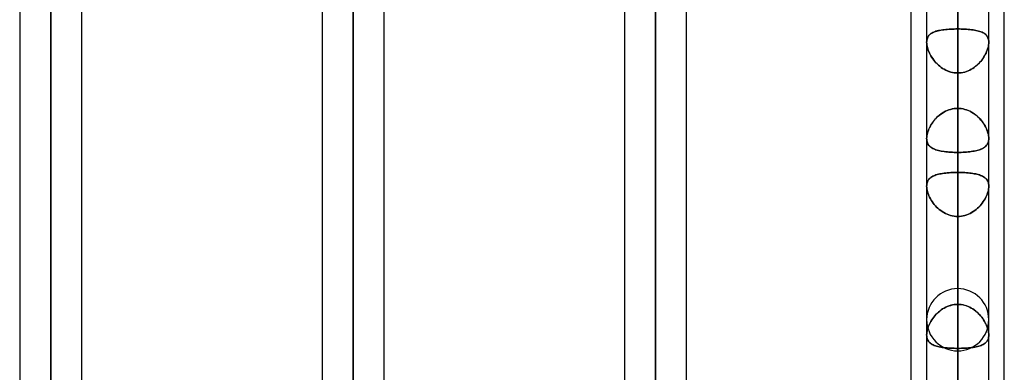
# Model space of a CAD drawing. Header units: millimetres. Extents: x -100 to 123, y -288 to 288.
# Tile 56 of 72: x 19 to 55, y 118 to 131. Entities that reach past the tile are written whole.
import ezdxf

# ---------------------------------------------------------------- set-up
doc = ezdxf.new("R2010")
doc.units = ezdxf.units.MM
doc.layers.add('MAIN-1', color=7, linetype='Continuous')
doc.layers.add('MAIN-2', color=7, linetype='Continuous')

msp = doc.modelspace()

# ---------------------------------------------------------------- linework, layer by layer
at = {"layer": 'MAIN-1'}
for p, q in [((20.305, 0), (20.305, 171.99)), ((31.305, 0), (31.305, 171.99)), ((19.175, 170.929), (19.175, 0)), ((21.435, 0), (21.435, 170.929)), ((30.175, 170.929), (30.175, 0)), ((32.435, 0), (32.435, 171.054)), ((42.305, 0), (42.305, 163.851)), ((41.175, 163.11), (41.175, 0)), ((43.435, 0), (43.435, 163.059)), ((55, 81.421), (55, 156.21)), ((53.305, 0), (53.305, 155.857)), ((51.61, 81.908), (51.61, 155.347)), ((54.435, 0), (54.435, 155.254)), ((52.175, 155.118), (52.175, 0)), ((54.435, 130.322), (54.435, 130.321)), ((54.435, 130.321), (54.435, 130.319)), ((54.435, 130.319), (54.435, 130.318)), ((54.435, 130.318), (54.435, 130.316)), ((54.435, 130.316), (54.435, 130.314)), ((54.435, 130.314), (54.435, 130.313)), ((52.175, 126.817), (52.175, 126.818)), ((52.175, 126.818), (52.175, 126.818)), ((52.175, 126.818), (52.175, 126.818)), ((52.175, 126.818), (52.175, 126.818)), ((52.175, 126.817), (52.175, 126.817)), ((52.175, 126.817), (52.175, 126.817)), ((54.435, 126.818), (54.435, 126.818)), ((54.435, 126.818), (54.435, 126.818)), ((54.435, 126.818), (54.435, 126.818)), ((54.435, 126.818), (54.435, 126.818)), ((54.435, 126.818), (54.435, 126.818)), ((54.435, 126.818), (54.435, 126.817)), ((52.175, 125.085), (52.175, 125.086)), ((52.175, 125.086), (52.175, 125.086)), ((52.175, 125.084), (52.175, 125.085)), ((52.175, 125.085), (52.175, 125.085)), ((52.175, 125.085), (52.175, 125.085)), ((52.175, 125.084), (52.175, 125.084)), ((54.435, 125.09), (54.435, 125.089)), ((54.435, 125.089), (54.435, 125.088)), ((54.435, 125.088), (54.435, 125.087)), ((54.435, 125.087), (54.435, 125.086)), ((54.435, 125.086), (54.435, 125.085)), ((54.435, 125.085), (54.435, 125.084))]:
    msp.add_line(p, q, dxfattribs=at)
at = {"layer": 'MAIN-2'}
for p, q in [((53.305, 174.246), (53.305, 127.911)), ((20.305, 171.99), (20.305, 0)), ((31.305, 171.99), (31.305, 0)), ((53.305, 126.312), (53.305, 171.986)), ((20.305, 170.496), (20.305, 0)), ((20.305, 62.596), (20.305, 170.496)), ((31.305, 170.293), (31.305, 0)), ((31.305, 0), (31.305, 170.293)), ((42.305, 163.851), (42.305, 0)), ((42.305, 162.301), (42.305, 0)), ((42.305, 0), (42.305, 162.301)), ((53.305, 156.618), (53.305, 115.436)), ((53.305, 155.857), (53.305, 0)), ((53.305, 113.836), (53.305, 154.358)), ((53.305, 154.141), (53.305, 0)), ((53.305, 0), (53.305, 154.141)), ((53.305, 0), (53.305, 143.269)), ((53.305, 143.269), (53.305, 0)), ((53.305, 141.67), (53.305, 0)), ((53.305, 0), (53.305, 141.67)), ((53.305, 130.796), (53.305, 141.67)), ((53.305, 141.67), (53.305, 130.796)), ((53.305, 138.99), (53.305, 102.958)), ((53.305, 138.786), (53.305, 127.911)), ((53.305, 127.911), (53.305, 138.786)), ((53.305, 101.358), (53.305, 136.73)), ((53.305, 125.584), (53.305, 136.453)), ((53.305, 136.453), (53.305, 125.584)), ((53.305, 131.659), (53.305, 120.79)), ((53.305, 120.79), (53.305, 131.659)), ((52.694, 130.753), (52.748, 130.762)), ((52.76, 130.763), (52.706, 130.755)), ((52.748, 130.762), (52.803, 130.769)), ((52.815, 130.77), (52.76, 130.763)), ((52.803, 130.769), (52.861, 130.776)), ((52.872, 130.777), (52.815, 130.77)), ((52.861, 130.776), (52.921, 130.781)), ((52.931, 130.782), (52.872, 130.777)), ((52.921, 130.781), (52.982, 130.786)), ((52.991, 130.786), (52.931, 130.782)), ((52.982, 130.786), (53.045, 130.79)), ((53.052, 130.79), (52.991, 130.786)), ((53.045, 130.79), (53.109, 130.793)), ((53.114, 130.793), (53.052, 130.79)), ((53.109, 130.793), (53.174, 130.795)), ((53.177, 130.795), (53.114, 130.793)), ((53.174, 130.795), (53.239, 130.796)), ((53.241, 130.796), (53.177, 130.795)), ((53.239, 130.796), (53.305, 130.796)), ((53.305, 130.796), (53.241, 130.796)), ((53.305, 130.796), (53.371, 130.796)), ((53.305, 0), (53.305, 130.796)), ((53.305, 130.796), (53.305, 0)), ((53.371, 130.796), (53.305, 130.796)), ((53.371, 130.796), (53.436, 130.795)), ((53.436, 130.795), (53.371, 130.796)), ((53.436, 130.795), (53.501, 130.793)), ((53.501, 130.793), (53.436, 130.795)), ((53.501, 130.793), (53.565, 130.79)), ((53.565, 130.79), (53.501, 130.793)), ((53.565, 130.79), (53.627, 130.786)), ((53.628, 130.786), (53.565, 130.79)), ((53.627, 130.786), (53.689, 130.781)), ((53.689, 130.781), (53.628, 130.786)), ((53.689, 130.781), (53.749, 130.776)), ((53.749, 130.776), (53.689, 130.781)), ((53.749, 130.776), (53.807, 130.769)), ((53.807, 130.769), (53.749, 130.776)), ((53.807, 130.769), (53.864, 130.761)), ((53.862, 130.762), (53.807, 130.769)), ((53.916, 130.753), (53.862, 130.762)), ((53.864, 130.761), (53.918, 130.753)), ((52.182, 130.399), (52.191, 130.438)), ((52.19, 130.432), (52.182, 130.395)), ((52.201, 130.467), (52.19, 130.432)), ((52.191, 130.438), (52.204, 130.474)), ((52.216, 130.5), (52.201, 130.467)), ((52.204, 130.474), (52.22, 130.508)), ((52.233, 130.53), (52.216, 130.5)), ((52.22, 130.508), (52.24, 130.539)), ((52.254, 130.558), (52.233, 130.53)), ((52.24, 130.539), (52.262, 130.567)), ((52.277, 130.583), (52.254, 130.558)), ((52.262, 130.567), (52.288, 130.593)), ((52.303, 130.606), (52.277, 130.583)), ((52.288, 130.593), (52.316, 130.617)), ((52.331, 130.628), (52.303, 130.606)), ((52.316, 130.617), (52.348, 130.639)), ((52.363, 130.648), (52.331, 130.628)), ((52.348, 130.639), (52.382, 130.658)), ((52.397, 130.666), (52.363, 130.648)), ((52.382, 130.658), (52.419, 130.676)), ((52.433, 130.682), (52.397, 130.666)), ((52.419, 130.676), (52.459, 130.693)), ((52.473, 130.698), (52.433, 130.682)), ((52.459, 130.693), (52.501, 130.707)), ((52.514, 130.711), (52.473, 130.698)), ((52.501, 130.707), (52.546, 130.721)), ((52.559, 130.724), (52.514, 130.711)), ((52.546, 130.721), (52.593, 130.733)), ((52.606, 130.736), (52.559, 130.724)), ((52.593, 130.733), (52.642, 130.743)), ((52.655, 130.746), (52.606, 130.736)), ((52.642, 130.743), (52.694, 130.753)), ((52.706, 130.755), (52.655, 130.746)), ((53.968, 130.743), (53.916, 130.753)), ((53.918, 130.753), (53.97, 130.743)), ((54.017, 130.733), (53.968, 130.743)), ((53.97, 130.743), (54.02, 130.732)), ((54.064, 130.721), (54.017, 130.733)), ((54.02, 130.732), (54.067, 130.72)), ((54.109, 130.707), (54.064, 130.721)), ((54.067, 130.72), (54.112, 130.706)), ((54.151, 130.693), (54.109, 130.707)), ((54.112, 130.706), (54.154, 130.691)), ((54.191, 130.676), (54.151, 130.693)), ((54.154, 130.691), (54.193, 130.675)), ((54.228, 130.658), (54.191, 130.676)), ((54.193, 130.675), (54.23, 130.657)), ((54.262, 130.639), (54.228, 130.658)), ((54.23, 130.657), (54.263, 130.638)), ((54.294, 130.617), (54.262, 130.639)), ((54.263, 130.638), (54.294, 130.617)), ((54.294, 130.617), (54.322, 130.594)), ((54.322, 130.593), (54.294, 130.617)), ((54.322, 130.594), (54.347, 130.569)), ((54.348, 130.567), (54.322, 130.593)), ((54.347, 130.569), (54.369, 130.541)), ((54.37, 130.539), (54.348, 130.567)), ((54.369, 130.541), (54.388, 130.511)), ((54.39, 130.508), (54.37, 130.539)), ((54.388, 130.511), (54.404, 130.479)), ((54.406, 130.474), (54.39, 130.508)), ((54.404, 130.479), (54.417, 130.443)), ((54.419, 130.438), (54.406, 130.474)), ((54.417, 130.443), (54.426, 130.405)), ((54.428, 130.399), (54.419, 130.438)), ((54.426, 130.405), (54.432, 130.365)), ((52.175, 130.313), (52.177, 130.357)), ((52.177, 130.355), (52.175, 130.313)), ((52.175, 130.313), (52.177, 130.269)), ((52.177, 130.268), (52.175, 130.313)), ((52.177, 130.357), (52.182, 130.399)), ((52.182, 130.395), (52.177, 130.355)), ((52.177, 130.269), (52.182, 130.223)), ((52.182, 130.221), (52.177, 130.268)), ((52.182, 130.223), (52.19, 130.175)), ((52.19, 130.173), (52.182, 130.221)), ((52.19, 130.175), (52.201, 130.125)), ((52.202, 130.123), (52.19, 130.173)), ((52.201, 130.125), (52.215, 130.075)), ((52.216, 130.072), (52.202, 130.123)), ((52.215, 130.075), (52.233, 130.024)), ((52.234, 130.021), (52.216, 130.072)), ((54.376, 130.021), (54.394, 130.072)), ((54.395, 130.075), (54.377, 130.024)), ((54.394, 130.072), (54.408, 130.123)), ((54.409, 130.125), (54.395, 130.075)), ((54.408, 130.123), (54.42, 130.173)), ((54.42, 130.175), (54.409, 130.125)), ((54.428, 130.223), (54.42, 130.175)), ((54.42, 130.173), (54.428, 130.221)), ((54.433, 130.357), (54.428, 130.399)), ((54.433, 130.269), (54.428, 130.223)), ((54.428, 130.221), (54.433, 130.268)), ((54.432, 130.365), (54.435, 130.322)), ((54.435, 130.313), (54.433, 130.357)), ((54.435, 130.313), (54.433, 130.269)), ((54.433, 130.268), (54.435, 130.313)), ((52.233, 130.024), (52.253, 129.973)), ((52.255, 129.969), (52.234, 130.021)), ((52.253, 129.973), (52.276, 129.922)), ((52.278, 129.917), (52.255, 129.969)), ((52.276, 129.922), (52.301, 129.87)), ((52.304, 129.866), (52.278, 129.917)), ((52.301, 129.87), (52.33, 129.819)), ((52.332, 129.815), (52.304, 129.866)), ((52.33, 129.819), (52.36, 129.769)), ((52.363, 129.765), (52.332, 129.815)), ((52.36, 129.769), (52.394, 129.718)), ((52.397, 129.714), (52.363, 129.765)), ((52.394, 129.718), (52.43, 129.669)), ((52.433, 129.665), (52.397, 129.714)), ((54.177, 129.665), (54.213, 129.714)), ((54.216, 129.718), (54.18, 129.669)), ((54.213, 129.714), (54.247, 129.765)), ((54.25, 129.769), (54.216, 129.718)), ((54.247, 129.765), (54.278, 129.815)), ((54.28, 129.819), (54.25, 129.769)), ((54.278, 129.815), (54.306, 129.866)), ((54.309, 129.87), (54.28, 129.819)), ((54.306, 129.866), (54.332, 129.917)), ((54.334, 129.922), (54.309, 129.87)), ((54.332, 129.917), (54.355, 129.969)), ((54.357, 129.973), (54.334, 129.922)), ((54.355, 129.969), (54.376, 130.021)), ((54.377, 130.024), (54.357, 129.973)), ((52.43, 129.669), (52.469, 129.62)), ((52.472, 129.617), (52.433, 129.665)), ((52.469, 129.62), (52.511, 129.573)), ((52.513, 129.57), (52.472, 129.617)), ((52.511, 129.573), (52.555, 129.527)), ((52.558, 129.525), (52.513, 129.57)), ((52.555, 129.527), (52.602, 129.483)), ((52.604, 129.481), (52.558, 129.525)), ((52.602, 129.483), (52.65, 129.442)), ((52.653, 129.439), (52.604, 129.481)), ((52.65, 129.442), (52.701, 129.402)), ((52.704, 129.4), (52.653, 129.439)), ((52.701, 129.402), (52.755, 129.366)), ((52.757, 129.364), (52.704, 129.4)), ((52.755, 129.366), (52.81, 129.332)), ((52.812, 129.331), (52.757, 129.364)), ((52.81, 129.332), (52.867, 129.302)), ((52.869, 129.301), (52.812, 129.331)), ((53.741, 129.301), (53.798, 129.331)), ((53.8, 129.332), (53.743, 129.302)), ((53.798, 129.331), (53.853, 129.364)), ((53.855, 129.366), (53.8, 129.332)), ((53.853, 129.364), (53.906, 129.4)), ((53.909, 129.402), (53.855, 129.366)), ((53.906, 129.4), (53.957, 129.439)), ((53.96, 129.442), (53.909, 129.402)), ((53.957, 129.439), (54.006, 129.481)), ((54.008, 129.483), (53.96, 129.442)), ((54.006, 129.481), (54.052, 129.525)), ((54.055, 129.527), (54.008, 129.483)), ((54.052, 129.525), (54.097, 129.57)), ((54.099, 129.573), (54.055, 129.527)), ((54.097, 129.57), (54.138, 129.617)), ((54.141, 129.62), (54.099, 129.573)), ((54.138, 129.617), (54.177, 129.665)), ((54.18, 129.669), (54.141, 129.62)), ((52.867, 129.302), (52.926, 129.275)), ((52.928, 129.274), (52.869, 129.301)), ((52.926, 129.275), (52.987, 129.252)), ((52.989, 129.251), (52.928, 129.274)), ((52.987, 129.252), (53.049, 129.233)), ((53.051, 129.232), (52.989, 129.251)), ((53.049, 129.233), (53.111, 129.217)), ((53.113, 129.217), (53.051, 129.232)), ((53.111, 129.217), (53.175, 129.206)), ((53.176, 129.206), (53.113, 129.217)), ((53.175, 129.206), (53.24, 129.2)), ((53.24, 129.2), (53.176, 129.206)), ((53.24, 129.2), (53.305, 129.197)), ((53.305, 129.197), (53.24, 129.2)), ((53.37, 129.2), (53.305, 129.197)), ((53.305, 129.197), (53.37, 129.2)), ((53.305, 129.197), (53.305, 0)), ((53.305, 0), (53.305, 129.197)), ((53.305, 118.323), (53.305, 129.197)), ((53.305, 129.197), (53.305, 118.323)), ((53.435, 129.206), (53.37, 129.2)), ((53.37, 129.2), (53.434, 129.206)), ((53.434, 129.206), (53.497, 129.217)), ((53.499, 129.217), (53.435, 129.206)), ((53.497, 129.217), (53.559, 129.232)), ((53.561, 129.233), (53.499, 129.217)), ((53.559, 129.232), (53.621, 129.251)), ((53.623, 129.252), (53.561, 129.233)), ((53.621, 129.251), (53.682, 129.274)), ((53.684, 129.275), (53.623, 129.252)), ((53.682, 129.274), (53.741, 129.301)), ((53.743, 129.302), (53.684, 129.275)), ((53.173, 127.902), (53.108, 127.891)), ((53.109, 127.892), (53.174, 127.903)), ((53.239, 127.909), (53.173, 127.902)), ((53.174, 127.903), (53.239, 127.909)), ((53.239, 127.909), (53.305, 127.911)), ((53.305, 127.911), (53.239, 127.909)), ((53.305, 127.911), (53.371, 127.909)), ((53.371, 127.909), (53.305, 127.911)), ((53.371, 127.909), (53.437, 127.902)), ((53.436, 127.903), (53.371, 127.909)), ((53.501, 127.892), (53.436, 127.903)), ((53.437, 127.902), (53.502, 127.891)), ((52.538, 127.574), (52.493, 127.527)), ((52.501, 127.536), (52.546, 127.582)), ((52.585, 127.619), (52.538, 127.574)), ((52.546, 127.582), (52.593, 127.626)), ((52.636, 127.662), (52.585, 127.619)), ((52.593, 127.626), (52.642, 127.668)), ((52.688, 127.703), (52.636, 127.662)), ((52.642, 127.668), (52.694, 127.707)), ((52.742, 127.74), (52.688, 127.703)), ((52.694, 127.707), (52.748, 127.743)), ((52.799, 127.774), (52.742, 127.74)), ((52.748, 127.743), (52.804, 127.777)), ((52.858, 127.805), (52.799, 127.774)), ((52.804, 127.777), (52.861, 127.807)), ((52.918, 127.833), (52.858, 127.805)), ((52.861, 127.807), (52.921, 127.834)), ((52.98, 127.856), (52.918, 127.833)), ((52.921, 127.834), (52.982, 127.857)), ((53.043, 127.876), (52.98, 127.856)), ((52.982, 127.857), (53.045, 127.876)), ((53.108, 127.891), (53.043, 127.876)), ((53.045, 127.876), (53.109, 127.892)), ((53.565, 127.876), (53.501, 127.892)), ((53.502, 127.891), (53.567, 127.876)), ((53.628, 127.857), (53.565, 127.876)), ((53.567, 127.876), (53.63, 127.856)), ((53.689, 127.834), (53.628, 127.857)), ((53.63, 127.856), (53.692, 127.833)), ((53.749, 127.807), (53.689, 127.834)), ((53.692, 127.833), (53.752, 127.805)), ((53.806, 127.777), (53.749, 127.807)), ((53.752, 127.805), (53.811, 127.774)), ((53.862, 127.743), (53.806, 127.777)), ((53.811, 127.774), (53.868, 127.74)), ((53.916, 127.707), (53.862, 127.743)), ((53.868, 127.74), (53.922, 127.703)), ((53.968, 127.668), (53.916, 127.707)), ((53.922, 127.703), (53.974, 127.662)), ((54.017, 127.626), (53.968, 127.668)), ((53.974, 127.662), (54.025, 127.619)), ((54.064, 127.582), (54.017, 127.626)), ((54.025, 127.619), (54.072, 127.574)), ((54.109, 127.536), (54.064, 127.582)), ((54.072, 127.574), (54.117, 127.527)), ((52.284, 127.222), (52.259, 127.169)), ((52.262, 127.176), (52.288, 127.229)), ((52.312, 127.274), (52.284, 127.222)), ((52.288, 127.229), (52.316, 127.283)), ((52.342, 127.326), (52.312, 127.274)), ((52.316, 127.283), (52.348, 127.336)), ((52.376, 127.378), (52.342, 127.326)), ((52.348, 127.336), (52.382, 127.388)), ((52.412, 127.429), (52.376, 127.378)), ((52.382, 127.388), (52.419, 127.439)), ((52.451, 127.479), (52.412, 127.429)), ((52.419, 127.439), (52.459, 127.488)), ((52.493, 127.527), (52.451, 127.479)), ((52.459, 127.488), (52.501, 127.536)), ((54.151, 127.488), (54.109, 127.536)), ((54.117, 127.527), (54.159, 127.479)), ((54.191, 127.439), (54.151, 127.488)), ((54.159, 127.479), (54.198, 127.429)), ((54.228, 127.388), (54.191, 127.439)), ((54.198, 127.429), (54.234, 127.378)), ((54.262, 127.336), (54.228, 127.388)), ((54.234, 127.378), (54.268, 127.326)), ((54.294, 127.283), (54.262, 127.336)), ((54.268, 127.326), (54.298, 127.274)), ((54.322, 127.229), (54.294, 127.283)), ((54.298, 127.274), (54.326, 127.222)), ((54.348, 127.176), (54.322, 127.229)), ((54.326, 127.222), (54.351, 127.169)), ((52.175, 126.818), (52.177, 126.864)), ((52.177, 126.864), (52.175, 126.818)), ((52.177, 126.864), (52.182, 126.913)), ((52.182, 126.912), (52.177, 126.864)), ((52.182, 126.913), (52.191, 126.964)), ((52.191, 126.961), (52.182, 126.912)), ((52.191, 126.964), (52.204, 127.016)), ((52.203, 127.012), (52.191, 126.961)), ((52.219, 127.064), (52.203, 127.012)), ((52.204, 127.016), (52.22, 127.068)), ((52.238, 127.117), (52.219, 127.064)), ((52.22, 127.068), (52.24, 127.122)), ((52.259, 127.169), (52.238, 127.117)), ((52.24, 127.122), (52.262, 127.176)), ((54.37, 127.122), (54.348, 127.176)), ((54.351, 127.169), (54.372, 127.117)), ((54.39, 127.068), (54.37, 127.122)), ((54.372, 127.117), (54.391, 127.064)), ((54.406, 127.016), (54.39, 127.068)), ((54.391, 127.064), (54.407, 127.012)), ((54.419, 126.964), (54.406, 127.016)), ((54.407, 127.012), (54.419, 126.961)), ((54.428, 126.913), (54.419, 126.964)), ((54.419, 126.961), (54.428, 126.912)), ((54.433, 126.864), (54.428, 126.913)), ((54.428, 126.912), (54.433, 126.864)), ((54.433, 126.864), (54.435, 126.818)), ((54.435, 126.818), (54.433, 126.864)), ((52.175, 126.818), (52.177, 126.776)), ((52.177, 126.774), (52.175, 126.817)), ((52.177, 126.776), (52.182, 126.736)), ((52.182, 126.734), (52.177, 126.774)), ((52.182, 126.736), (52.19, 126.698)), ((52.19, 126.696), (52.182, 126.734)), ((52.19, 126.698), (52.201, 126.663)), ((52.202, 126.66), (52.19, 126.696)), ((52.201, 126.663), (52.216, 126.63)), ((52.217, 126.627), (52.202, 126.66)), ((52.216, 126.63), (52.233, 126.599)), ((52.235, 126.597), (52.217, 126.627)), ((52.233, 126.599), (52.253, 126.571)), ((52.255, 126.568), (52.235, 126.597)), ((52.253, 126.571), (52.276, 126.545)), ((52.278, 126.542), (52.255, 126.568)), ((52.276, 126.545), (52.301, 126.521)), ((52.304, 126.518), (52.278, 126.542)), ((52.301, 126.521), (52.33, 126.498)), ((52.333, 126.496), (52.304, 126.518)), ((52.33, 126.498), (52.36, 126.477)), ((52.364, 126.475), (52.333, 126.496)), ((52.36, 126.477), (52.394, 126.458)), ((52.397, 126.456), (52.364, 126.475)), ((54.213, 126.457), (54.247, 126.476)), ((54.249, 126.477), (54.216, 126.458)), ((54.247, 126.476), (54.278, 126.496)), ((54.28, 126.498), (54.249, 126.477)), ((54.278, 126.496), (54.306, 126.519)), ((54.308, 126.52), (54.28, 126.498)), ((54.306, 126.519), (54.332, 126.543)), ((54.334, 126.544), (54.308, 126.52)), ((54.332, 126.543), (54.355, 126.569)), ((54.357, 126.571), (54.334, 126.544)), ((54.355, 126.569), (54.376, 126.597)), ((54.377, 126.599), (54.357, 126.571)), ((54.376, 126.597), (54.394, 126.628)), ((54.394, 126.629), (54.377, 126.599)), ((54.409, 126.662), (54.394, 126.629)), ((54.394, 126.628), (54.408, 126.661)), ((54.408, 126.661), (54.42, 126.697)), ((54.42, 126.698), (54.409, 126.662)), ((54.428, 126.736), (54.42, 126.698)), ((54.42, 126.697), (54.428, 126.735)), ((54.433, 126.776), (54.428, 126.736)), ((54.428, 126.735), (54.433, 126.776)), ((54.433, 126.776), (54.435, 126.818)), ((54.435, 126.817), (54.433, 126.776)), ((52.394, 126.458), (52.43, 126.44)), ((52.434, 126.439), (52.397, 126.456)), ((52.43, 126.44), (52.469, 126.424)), ((52.473, 126.422), (52.434, 126.439)), ((52.469, 126.424), (52.511, 126.409)), ((52.514, 126.408), (52.473, 126.422)), ((52.511, 126.409), (52.555, 126.395)), ((52.558, 126.394), (52.514, 126.408)), ((52.555, 126.395), (52.601, 126.382)), ((52.605, 126.381), (52.558, 126.394)), ((52.601, 126.382), (52.65, 126.371)), ((52.653, 126.37), (52.605, 126.381)), ((52.65, 126.371), (52.701, 126.36)), ((52.705, 126.36), (52.653, 126.37)), ((52.701, 126.36), (52.754, 126.351)), ((52.758, 126.35), (52.705, 126.36)), ((52.754, 126.351), (52.81, 126.343)), ((52.813, 126.342), (52.758, 126.35)), ((52.81, 126.343), (52.867, 126.336)), ((52.87, 126.335), (52.813, 126.342)), ((52.867, 126.336), (52.926, 126.329)), ((52.929, 126.329), (52.87, 126.335)), ((52.926, 126.329), (52.987, 126.324)), ((52.989, 126.324), (52.929, 126.329)), ((52.987, 126.324), (53.048, 126.32)), ((53.051, 126.32), (52.989, 126.324)), ((53.048, 126.32), (53.111, 126.316)), ((53.113, 126.316), (53.051, 126.32)), ((53.111, 126.316), (53.175, 126.314)), ((53.177, 126.314), (53.113, 126.316)), ((53.175, 126.314), (53.24, 126.313)), ((53.24, 126.313), (53.177, 126.314)), ((53.305, 126.312), (53.24, 126.313)), ((53.24, 126.313), (53.305, 126.312)), ((53.37, 126.313), (53.305, 126.312)), ((53.305, 126.312), (53.37, 126.313)), ((53.305, 126.312), (53.305, 115.436)), ((53.305, 115.436), (53.305, 126.312)), ((53.435, 126.314), (53.37, 126.313)), ((53.37, 126.313), (53.434, 126.314)), ((53.434, 126.314), (53.497, 126.316)), ((53.499, 126.316), (53.435, 126.314)), ((53.497, 126.316), (53.56, 126.32)), ((53.561, 126.32), (53.499, 126.316)), ((53.56, 126.32), (53.621, 126.324)), ((53.623, 126.324), (53.561, 126.32)), ((53.621, 126.324), (53.682, 126.329)), ((53.684, 126.329), (53.623, 126.324)), ((53.682, 126.329), (53.741, 126.335)), ((53.743, 126.336), (53.684, 126.329)), ((53.741, 126.335), (53.798, 126.342)), ((53.8, 126.343), (53.743, 126.336)), ((53.798, 126.342), (53.853, 126.351)), ((53.855, 126.351), (53.8, 126.343)), ((53.853, 126.351), (53.906, 126.36)), ((53.908, 126.36), (53.855, 126.351)), ((53.906, 126.36), (53.957, 126.37)), ((53.959, 126.371), (53.908, 126.36)), ((53.957, 126.37), (54.006, 126.381)), ((54.008, 126.382), (53.959, 126.371)), ((54.006, 126.381), (54.053, 126.394)), ((54.055, 126.395), (54.008, 126.382)), ((54.053, 126.394), (54.097, 126.408)), ((54.099, 126.408), (54.055, 126.395)), ((54.097, 126.408), (54.138, 126.423)), ((54.14, 126.424), (54.099, 126.408)), ((54.138, 126.423), (54.177, 126.439)), ((54.179, 126.44), (54.14, 126.424)), ((54.177, 126.439), (54.213, 126.457)), ((54.216, 126.458), (54.179, 126.44)), ((52.303, 125.382), (52.331, 125.404)), ((52.331, 125.403), (52.303, 125.381)), ((52.362, 125.424), (52.331, 125.403)), ((52.331, 125.404), (52.363, 125.424)), ((52.395, 125.443), (52.362, 125.424)), ((52.363, 125.424), (52.396, 125.443)), ((52.432, 125.46), (52.395, 125.443)), ((52.396, 125.443), (52.433, 125.461)), ((52.471, 125.476), (52.432, 125.46)), ((52.433, 125.461), (52.472, 125.477)), ((52.512, 125.491), (52.471, 125.476)), ((52.472, 125.477), (52.514, 125.492)), ((52.556, 125.504), (52.512, 125.491)), ((52.514, 125.492), (52.558, 125.505)), ((52.603, 125.517), (52.556, 125.504)), ((52.558, 125.505), (52.605, 125.517)), ((52.652, 125.528), (52.603, 125.517)), ((52.605, 125.517), (52.653, 125.528)), ((52.703, 125.538), (52.652, 125.528)), ((52.653, 125.528), (52.704, 125.538)), ((52.756, 125.547), (52.703, 125.538)), ((52.704, 125.538), (52.757, 125.547)), ((52.811, 125.555), (52.756, 125.547)), ((52.757, 125.547), (52.812, 125.555)), ((52.868, 125.562), (52.811, 125.555)), ((52.812, 125.555), (52.869, 125.562)), ((52.927, 125.568), (52.868, 125.562)), ((52.869, 125.562), (52.928, 125.568)), ((52.988, 125.573), (52.927, 125.568)), ((52.928, 125.568), (52.988, 125.573)), ((53.05, 125.577), (52.988, 125.573)), ((52.988, 125.573), (53.05, 125.577)), ((53.112, 125.58), (53.05, 125.577)), ((53.05, 125.577), (53.113, 125.58)), ((53.176, 125.582), (53.112, 125.58)), ((53.113, 125.58), (53.176, 125.582)), ((53.24, 125.584), (53.176, 125.582)), ((53.176, 125.582), (53.24, 125.584)), ((53.305, 125.584), (53.24, 125.584)), ((53.24, 125.584), (53.305, 125.584)), ((53.305, 125.584), (53.37, 125.584)), ((53.305, 120.79), (53.305, 125.584)), ((53.305, 125.584), (53.305, 120.79)), ((53.37, 125.584), (53.305, 125.584)), ((53.37, 125.584), (53.433, 125.583)), ((53.434, 125.582), (53.37, 125.584)), ((53.433, 125.583), (53.497, 125.58)), ((53.498, 125.58), (53.434, 125.582)), ((53.497, 125.58), (53.559, 125.577)), ((53.561, 125.577), (53.498, 125.58)), ((53.559, 125.577), (53.621, 125.573)), ((53.622, 125.573), (53.561, 125.577)), ((53.621, 125.573), (53.681, 125.568)), ((53.683, 125.568), (53.622, 125.573)), ((53.681, 125.568), (53.74, 125.562)), ((53.741, 125.562), (53.683, 125.568)), ((53.74, 125.562), (53.797, 125.555)), ((53.798, 125.555), (53.741, 125.562)), ((53.797, 125.555), (53.852, 125.547)), ((53.854, 125.547), (53.798, 125.555)), ((53.852, 125.547), (53.905, 125.538)), ((53.907, 125.538), (53.854, 125.547)), ((53.905, 125.538), (53.956, 125.529)), ((53.958, 125.528), (53.907, 125.538)), ((53.956, 125.529), (54.004, 125.517)), ((54.006, 125.517), (53.958, 125.528)), ((54.004, 125.517), (54.051, 125.505)), ((54.053, 125.505), (54.006, 125.517)), ((54.051, 125.505), (54.095, 125.492)), ((54.097, 125.491), (54.053, 125.505)), ((54.095, 125.492), (54.137, 125.477)), ((54.139, 125.476), (54.097, 125.491)), ((54.137, 125.477), (54.175, 125.461)), ((54.178, 125.46), (54.139, 125.476)), ((54.175, 125.461), (54.212, 125.444)), ((54.214, 125.443), (54.178, 125.46)), ((54.212, 125.444), (54.246, 125.425)), ((54.248, 125.424), (54.214, 125.443)), ((54.246, 125.425), (54.277, 125.405)), ((54.28, 125.403), (54.248, 125.424)), ((54.277, 125.405), (54.305, 125.383)), ((54.308, 125.381), (54.28, 125.403)), ((52.175, 125.086), (52.177, 125.128)), ((52.177, 125.126), (52.175, 125.084)), ((52.175, 125.084), (52.177, 125.038)), ((52.177, 125.038), (52.175, 125.084)), ((52.177, 125.128), (52.182, 125.168)), ((52.182, 125.166), (52.177, 125.126)), ((52.177, 125.038), (52.182, 124.991)), ((52.182, 124.991), (52.177, 125.038)), ((52.182, 125.168), (52.19, 125.206)), ((52.19, 125.204), (52.182, 125.166)), ((52.19, 125.206), (52.202, 125.241)), ((52.201, 125.24), (52.19, 125.204)), ((52.216, 125.273), (52.201, 125.24)), ((52.202, 125.241), (52.216, 125.273)), ((52.216, 125.273), (52.234, 125.304)), ((52.233, 125.303), (52.216, 125.273)), ((52.254, 125.331), (52.233, 125.303)), ((52.234, 125.304), (52.254, 125.332)), ((52.254, 125.332), (52.277, 125.358)), ((52.277, 125.357), (52.254, 125.331)), ((52.277, 125.358), (52.303, 125.382)), ((52.303, 125.381), (52.277, 125.357)), ((54.305, 125.383), (54.331, 125.36)), ((54.334, 125.357), (54.308, 125.381)), ((54.331, 125.36), (54.354, 125.334)), ((54.357, 125.331), (54.334, 125.357)), ((54.354, 125.334), (54.375, 125.306)), ((54.377, 125.303), (54.357, 125.331)), ((54.375, 125.306), (54.392, 125.276)), ((54.394, 125.272), (54.377, 125.303)), ((54.392, 125.276), (54.407, 125.244)), ((54.409, 125.239), (54.394, 125.272)), ((54.407, 125.244), (54.419, 125.209)), ((54.42, 125.204), (54.409, 125.239)), ((54.419, 125.209), (54.428, 125.171)), ((54.428, 125.166), (54.42, 125.204)), ((54.428, 125.171), (54.433, 125.131)), ((54.433, 125.126), (54.428, 125.166)), ((54.433, 125.038), (54.428, 124.991)), ((54.428, 124.991), (54.433, 125.038)), ((54.433, 125.131), (54.435, 125.09)), ((54.435, 125.084), (54.433, 125.126)), ((54.435, 125.084), (54.433, 125.038)), ((54.433, 125.038), (54.435, 125.084)), ((52.182, 124.991), (52.191, 124.941)), ((52.191, 124.941), (52.182, 124.991)), ((52.191, 124.941), (52.203, 124.89)), ((52.203, 124.89), (52.191, 124.941)), ((52.203, 124.89), (52.219, 124.838)), ((52.219, 124.838), (52.203, 124.89)), ((52.219, 124.838), (52.237, 124.786)), ((52.237, 124.785), (52.219, 124.838)), ((52.237, 124.786), (52.259, 124.733)), ((52.259, 124.733), (52.237, 124.785)), ((52.259, 124.733), (52.284, 124.68)), ((52.284, 124.68), (52.259, 124.733)), ((52.284, 124.68), (52.311, 124.628)), ((52.311, 124.627), (52.284, 124.68)), ((54.326, 124.68), (54.299, 124.628)), ((54.299, 124.627), (54.326, 124.68)), ((54.351, 124.733), (54.326, 124.68)), ((54.326, 124.68), (54.351, 124.733)), ((54.373, 124.786), (54.351, 124.733)), ((54.351, 124.733), (54.373, 124.785)), ((54.391, 124.838), (54.373, 124.786)), ((54.373, 124.785), (54.391, 124.838)), ((54.407, 124.89), (54.391, 124.838)), ((54.391, 124.838), (54.407, 124.89)), ((54.419, 124.941), (54.407, 124.89)), ((54.407, 124.89), (54.419, 124.941)), ((54.428, 124.991), (54.419, 124.941)), ((54.419, 124.941), (54.428, 124.991)), ((52.311, 124.628), (52.342, 124.575)), ((52.342, 124.575), (52.311, 124.627)), ((52.342, 124.575), (52.375, 124.523)), ((52.375, 124.524), (52.342, 124.575)), ((52.411, 124.473), (52.375, 124.524)), ((52.375, 124.523), (52.412, 124.472)), ((52.45, 124.423), (52.411, 124.473)), ((52.412, 124.472), (52.451, 124.422)), ((52.492, 124.374), (52.45, 124.423)), ((52.451, 124.422), (52.493, 124.373)), ((52.536, 124.327), (52.492, 124.374)), ((52.493, 124.373), (52.538, 124.326)), ((52.583, 124.282), (52.536, 124.327)), ((52.538, 124.326), (52.585, 124.28)), ((54.072, 124.326), (54.025, 124.28)), ((54.027, 124.282), (54.074, 124.327)), ((54.117, 124.373), (54.072, 124.326)), ((54.074, 124.327), (54.118, 124.374)), ((54.159, 124.422), (54.117, 124.373)), ((54.118, 124.374), (54.16, 124.423)), ((54.198, 124.472), (54.159, 124.422)), ((54.16, 124.423), (54.199, 124.473)), ((54.235, 124.523), (54.198, 124.472)), ((54.199, 124.473), (54.235, 124.524)), ((54.268, 124.575), (54.235, 124.523)), ((54.235, 124.524), (54.268, 124.575)), ((54.299, 124.628), (54.268, 124.575)), ((54.268, 124.575), (54.299, 124.627)), ((52.633, 124.239), (52.583, 124.282)), ((52.585, 124.28), (52.635, 124.237)), ((52.686, 124.198), (52.633, 124.239)), ((52.635, 124.237), (52.687, 124.197)), ((52.74, 124.16), (52.686, 124.198)), ((52.687, 124.197), (52.742, 124.159)), ((52.797, 124.125), (52.74, 124.16)), ((52.742, 124.159), (52.798, 124.125)), ((52.855, 124.094), (52.797, 124.125)), ((52.798, 124.125), (52.857, 124.093)), ((52.916, 124.066), (52.855, 124.094)), ((52.857, 124.093), (52.917, 124.066)), ((52.978, 124.042), (52.916, 124.066)), ((52.917, 124.066), (52.979, 124.042)), ((53.042, 124.022), (52.978, 124.042)), ((52.979, 124.042), (53.043, 124.022)), ((53.107, 124.006), (53.042, 124.022)), ((53.043, 124.022), (53.107, 124.006)), ((53.107, 124.006), (53.172, 123.995)), ((53.172, 123.995), (53.107, 124.006)), ((53.172, 123.995), (53.238, 123.988)), ((53.238, 123.988), (53.172, 123.995)), ((53.238, 123.988), (53.305, 123.986)), ((53.305, 123.986), (53.238, 123.988)), ((53.372, 123.988), (53.305, 123.986)), ((53.305, 123.986), (53.372, 123.988)), ((53.305, 123.986), (53.305, 119.192)), ((53.305, 119.192), (53.305, 123.986)), ((53.305, 113.117), (53.305, 123.986)), ((53.305, 123.986), (53.305, 113.117)), ((53.438, 123.995), (53.372, 123.988)), ((53.372, 123.988), (53.438, 123.995)), ((53.503, 124.006), (53.438, 123.995)), ((53.438, 123.995), (53.503, 124.006)), ((53.567, 124.022), (53.503, 124.006)), ((53.503, 124.006), (53.568, 124.022)), ((53.631, 124.042), (53.567, 124.022)), ((53.568, 124.022), (53.632, 124.042)), ((53.693, 124.066), (53.631, 124.042)), ((53.632, 124.042), (53.694, 124.066)), ((53.753, 124.093), (53.693, 124.066)), ((53.694, 124.066), (53.755, 124.094)), ((53.812, 124.125), (53.753, 124.093)), ((53.755, 124.094), (53.813, 124.125)), ((53.868, 124.159), (53.812, 124.125)), ((53.813, 124.125), (53.87, 124.16)), ((53.923, 124.197), (53.868, 124.159)), ((53.87, 124.16), (53.924, 124.198)), ((53.975, 124.237), (53.923, 124.197)), ((53.924, 124.198), (53.977, 124.239)), ((54.025, 124.28), (53.975, 124.237)), ((53.977, 124.239), (54.027, 124.282)), ((53.305, 121.362), (53.305, 90.476)), ((52.927, 120.713), (52.988, 120.736)), ((52.988, 120.736), (52.927, 120.713)), ((53.05, 120.756), (52.988, 120.736)), ((52.988, 120.736), (53.049, 120.755)), ((53.049, 120.755), (53.112, 120.77)), ((53.112, 120.771), (53.05, 120.756)), ((53.112, 120.77), (53.176, 120.781)), ((53.176, 120.781), (53.112, 120.771)), ((53.176, 120.781), (53.24, 120.788)), ((53.24, 120.788), (53.176, 120.781)), ((53.24, 120.788), (53.305, 120.79)), ((53.305, 120.79), (53.24, 120.788)), ((53.37, 120.788), (53.305, 120.79)), ((53.305, 120.79), (53.37, 120.788)), ((53.434, 120.781), (53.37, 120.788)), ((53.37, 120.788), (53.434, 120.781)), ((53.498, 120.77), (53.434, 120.781)), ((53.434, 120.781), (53.498, 120.771)), ((53.498, 120.771), (53.56, 120.756)), ((53.561, 120.755), (53.498, 120.77)), ((53.56, 120.756), (53.622, 120.736)), ((53.622, 120.736), (53.561, 120.755)), ((53.683, 120.713), (53.622, 120.736)), ((53.622, 120.736), (53.683, 120.713)), ((52.432, 120.324), (52.471, 120.372)), ((52.471, 120.372), (52.513, 120.419)), ((52.512, 120.418), (52.471, 120.371)), ((52.556, 120.464), (52.512, 120.418)), ((52.513, 120.419), (52.557, 120.465)), ((52.603, 120.507), (52.556, 120.464)), ((52.557, 120.465), (52.604, 120.508)), ((52.652, 120.549), (52.603, 120.507)), ((52.604, 120.508), (52.652, 120.549)), ((52.652, 120.549), (52.703, 120.588)), ((52.703, 120.588), (52.652, 120.549)), ((52.703, 120.588), (52.756, 120.624)), ((52.756, 120.624), (52.703, 120.588)), ((52.756, 120.624), (52.812, 120.657)), ((52.811, 120.657), (52.756, 120.624)), ((52.868, 120.687), (52.811, 120.657)), ((52.812, 120.657), (52.869, 120.687)), ((52.927, 120.713), (52.868, 120.687)), ((52.869, 120.687), (52.927, 120.713)), ((53.741, 120.687), (53.683, 120.713)), ((53.683, 120.713), (53.742, 120.687)), ((53.798, 120.657), (53.741, 120.687)), ((53.742, 120.687), (53.799, 120.657)), ((53.854, 120.624), (53.798, 120.657)), ((53.799, 120.657), (53.854, 120.624)), ((53.907, 120.588), (53.854, 120.624)), ((53.854, 120.624), (53.907, 120.588)), ((53.958, 120.549), (53.907, 120.588)), ((53.907, 120.588), (53.958, 120.549)), ((54.006, 120.508), (53.958, 120.549)), ((53.958, 120.549), (54.007, 120.507)), ((54.053, 120.465), (54.006, 120.508)), ((54.007, 120.507), (54.054, 120.464)), ((54.097, 120.419), (54.053, 120.465)), ((54.054, 120.464), (54.098, 120.418)), ((54.139, 120.372), (54.097, 120.419)), ((54.098, 120.418), (54.139, 120.371)), ((54.178, 120.324), (54.139, 120.372)), ((52.254, 120.02), (52.233, 119.969)), ((52.233, 119.968), (52.253, 120.019)), ((52.253, 120.019), (52.276, 120.071)), ((52.277, 120.072), (52.254, 120.02)), ((52.276, 120.071), (52.302, 120.122)), ((52.303, 120.123), (52.277, 120.072)), ((52.302, 120.122), (52.33, 120.173)), ((52.331, 120.174), (52.303, 120.123)), ((52.33, 120.173), (52.362, 120.224)), ((52.362, 120.224), (52.331, 120.174)), ((52.362, 120.224), (52.396, 120.274)), ((52.395, 120.274), (52.362, 120.224)), ((52.432, 120.323), (52.395, 120.274)), ((52.396, 120.274), (52.432, 120.324)), ((52.471, 120.371), (52.432, 120.323)), ((54.139, 120.371), (54.178, 120.323)), ((54.214, 120.274), (54.178, 120.324)), ((54.178, 120.323), (54.215, 120.274)), ((54.248, 120.224), (54.214, 120.274)), ((54.215, 120.274), (54.248, 120.224)), ((54.28, 120.173), (54.248, 120.224)), ((54.248, 120.224), (54.279, 120.174)), ((54.279, 120.174), (54.307, 120.123)), ((54.308, 120.122), (54.28, 120.173)), ((54.307, 120.123), (54.333, 120.072)), ((54.334, 120.071), (54.308, 120.122)), ((54.333, 120.072), (54.356, 120.02)), ((54.357, 120.019), (54.334, 120.071)), ((54.356, 120.02), (54.377, 119.969)), ((54.377, 119.968), (54.357, 120.019)), ((52.175, 119.679), (52.177, 119.724)), ((52.177, 119.724), (52.175, 119.679)), ((52.177, 119.636), (52.175, 119.679)), ((52.175, 119.679), (52.177, 119.636)), ((52.177, 119.724), (52.182, 119.77)), ((52.182, 119.77), (52.177, 119.724)), ((52.182, 119.77), (52.19, 119.818)), ((52.19, 119.818), (52.182, 119.77)), ((52.201, 119.868), (52.19, 119.818)), ((52.19, 119.818), (52.201, 119.867)), ((52.201, 119.867), (52.216, 119.918)), ((52.216, 119.918), (52.201, 119.868)), ((52.233, 119.969), (52.216, 119.918)), ((52.216, 119.918), (52.233, 119.968)), ((54.377, 119.969), (54.394, 119.918)), ((54.394, 119.918), (54.377, 119.968)), ((54.409, 119.867), (54.394, 119.918)), ((54.394, 119.918), (54.409, 119.868)), ((54.409, 119.868), (54.42, 119.818)), ((54.42, 119.818), (54.409, 119.867)), ((54.428, 119.77), (54.42, 119.818)), ((54.42, 119.818), (54.428, 119.77)), ((54.433, 119.724), (54.428, 119.77)), ((54.428, 119.77), (54.433, 119.724)), ((54.435, 119.679), (54.433, 119.724)), ((54.433, 119.724), (54.435, 119.679)), ((54.433, 119.636), (54.435, 119.679)), ((54.435, 119.679), (54.433, 119.636)), ((52.182, 119.595), (52.177, 119.636)), ((52.177, 119.636), (52.182, 119.595)), ((52.191, 119.556), (52.182, 119.595)), ((52.182, 119.595), (52.191, 119.556)), ((52.203, 119.52), (52.191, 119.556)), ((52.191, 119.556), (52.203, 119.52)), ((52.219, 119.487), (52.203, 119.52)), ((52.203, 119.52), (52.219, 119.487)), ((52.237, 119.456), (52.219, 119.487)), ((52.219, 119.487), (52.237, 119.456)), ((52.259, 119.428), (52.237, 119.456)), ((52.237, 119.456), (52.259, 119.428)), ((52.284, 119.402), (52.259, 119.428)), ((52.259, 119.428), (52.284, 119.402)), ((52.311, 119.378), (52.284, 119.402)), ((52.284, 119.402), (52.311, 119.378)), ((52.342, 119.356), (52.311, 119.378)), ((52.311, 119.378), (52.342, 119.356)), ((52.375, 119.337), (52.342, 119.356)), ((52.342, 119.356), (52.375, 119.336)), ((52.411, 119.318), (52.375, 119.337)), ((52.375, 119.336), (52.412, 119.318)), ((52.45, 119.301), (52.411, 119.318)), ((52.412, 119.318), (52.451, 119.301)), ((52.492, 119.286), (52.45, 119.301)), ((52.451, 119.301), (52.493, 119.286)), ((54.159, 119.301), (54.117, 119.286)), ((54.118, 119.286), (54.16, 119.301)), ((54.198, 119.318), (54.159, 119.301)), ((54.16, 119.301), (54.199, 119.318)), ((54.235, 119.336), (54.198, 119.318)), ((54.199, 119.318), (54.235, 119.337)), ((54.235, 119.337), (54.268, 119.356)), ((54.268, 119.356), (54.235, 119.336)), ((54.268, 119.356), (54.299, 119.378)), ((54.299, 119.378), (54.268, 119.356)), ((54.299, 119.378), (54.326, 119.402)), ((54.326, 119.402), (54.299, 119.378)), ((54.326, 119.402), (54.351, 119.428)), ((54.351, 119.428), (54.326, 119.402)), ((54.351, 119.428), (54.373, 119.456)), ((54.373, 119.456), (54.351, 119.428)), ((54.373, 119.456), (54.391, 119.487)), ((54.391, 119.487), (54.373, 119.456)), ((54.391, 119.487), (54.407, 119.52)), ((54.407, 119.52), (54.391, 119.487)), ((54.407, 119.52), (54.419, 119.556)), ((54.419, 119.556), (54.407, 119.52)), ((54.419, 119.556), (54.428, 119.595)), ((54.428, 119.595), (54.419, 119.556)), ((54.428, 119.595), (54.433, 119.636)), ((54.433, 119.636), (54.428, 119.595)), ((52.536, 119.272), (52.492, 119.286)), ((52.493, 119.286), (52.538, 119.272)), ((52.583, 119.26), (52.536, 119.272)), ((52.538, 119.272), (52.585, 119.259)), ((52.633, 119.248), (52.583, 119.26)), ((52.585, 119.259), (52.635, 119.248)), ((52.686, 119.238), (52.633, 119.248)), ((52.635, 119.248), (52.687, 119.238)), ((52.74, 119.229), (52.686, 119.238)), ((52.687, 119.238), (52.742, 119.229)), ((52.797, 119.221), (52.74, 119.229)), ((52.742, 119.229), (52.798, 119.221)), ((52.855, 119.214), (52.797, 119.221)), ((52.798, 119.221), (52.857, 119.214)), ((52.916, 119.208), (52.855, 119.214)), ((52.857, 119.214), (52.917, 119.208)), ((52.978, 119.203), (52.916, 119.208)), ((52.917, 119.208), (52.979, 119.203)), ((53.042, 119.199), (52.978, 119.203)), ((52.979, 119.203), (53.043, 119.199)), ((53.107, 119.196), (53.042, 119.199)), ((53.043, 119.199), (53.107, 119.196)), ((53.172, 119.194), (53.107, 119.196)), ((53.107, 119.196), (53.172, 119.194)), ((53.238, 119.192), (53.172, 119.194)), ((53.172, 119.194), (53.238, 119.192)), ((53.305, 119.192), (53.238, 119.192)), ((53.238, 119.192), (53.305, 119.192)), ((53.305, 119.192), (53.372, 119.192)), ((53.372, 119.192), (53.305, 119.192)), ((53.305, 119.192), (53.305, 108.323)), ((53.305, 108.323), (53.305, 119.192)), ((53.305, 88.697), (53.305, 119.102)), ((53.372, 119.192), (53.438, 119.194)), ((53.438, 119.194), (53.372, 119.192)), ((53.438, 119.194), (53.503, 119.196)), ((53.503, 119.196), (53.438, 119.194)), ((53.503, 119.196), (53.568, 119.199)), ((53.567, 119.199), (53.503, 119.196)), ((53.631, 119.203), (53.567, 119.199)), ((53.568, 119.199), (53.632, 119.203)), ((53.693, 119.208), (53.631, 119.203)), ((53.632, 119.203), (53.694, 119.208)), ((53.753, 119.214), (53.693, 119.208)), ((53.694, 119.208), (53.755, 119.214)), ((53.812, 119.221), (53.753, 119.214)), ((53.755, 119.214), (53.813, 119.221)), ((53.868, 119.229), (53.812, 119.221)), ((53.813, 119.221), (53.87, 119.229)), ((53.923, 119.238), (53.868, 119.229)), ((53.87, 119.229), (53.924, 119.238)), ((53.975, 119.248), (53.923, 119.238)), ((53.924, 119.238), (53.977, 119.248)), ((54.025, 119.259), (53.975, 119.248)), ((53.977, 119.248), (54.027, 119.26)), ((54.072, 119.272), (54.025, 119.259)), ((54.027, 119.26), (54.074, 119.272)), ((54.117, 119.286), (54.072, 119.272)), ((54.074, 119.272), (54.118, 119.286))]:
    msp.add_line(p, q, dxfattribs=at)
for start, end in [(90, 179.9999), (0.0001, 90), (179.9999, 270), (270, 0.0001)]:
    msp.add_arc((53.305, 120.232), 1.13, start, end, dxfattribs=at)

doc.saveas('drawing.dxf')
